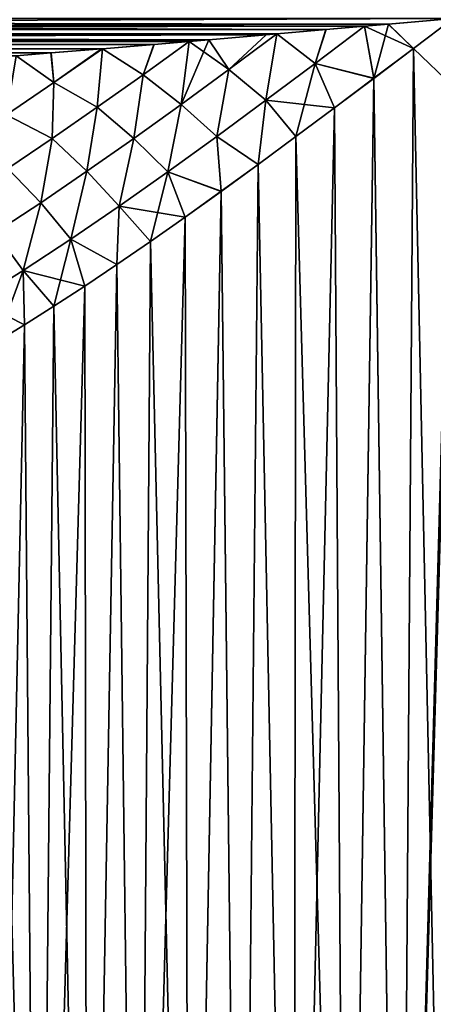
# Model space of a CAD drawing. Header units: metres. Extents: x -90 to 304, y -90 to 74.
# Tile 68 of 256: x -10 to 0, y -34 to -13. Entities that reach past the tile are written whole.
import ezdxf

# ---------------------------------------------------------------- set-up
doc = ezdxf.new("R2010")
doc.units = ezdxf.units.M
doc.layers.add('solid_21662050_350', color=7, linetype='CONTINUOUS')

msp = doc.modelspace()

# ---------------------------------------------------------------- linework, layer by layer
at = {"layer": 'solid_21662050_350'}
for points in [[(-1.429669, -12.625484, -22.494741), (-71.5, -12.5, -22.5), (0, -12.5, -22.5)], [(-2.804243, -12.746221, -22.479654), (-71.5, -12.790902, -22.471521), (-71.5, -12.5, -22.5)], [(-1.952635, -12.671449, -22.49017), (-2.804243, -12.746221, -22.479654), (-71.5, -12.5, -22.5)], [(-1.429669, -12.625484, -22.494741), (-1.952635, -12.671449, -22.49017), (-71.5, -12.5, -22.5)], [(-71.5, -12.792636, 22.471178), (-0.000087, -12.5, 22.5), (-35.750042, -12.5, 22.5)], [(-1.430704, -12.625574, 22.494734), (-0.000087, -12.5, 22.5), (-71.5, -12.792636, 22.471178)], [(-1.430704, -12.625574, 22.494734), (-0.878217, -13.164438, 22.482855), (-0.000087, -12.5, 22.5)], [(-1.429669, -12.625484, -22.494741), (0, -12.5, -22.5), (-0.87844, -13.164604, -22.482845)], [(-1.177559, -54.700001, -22.469164), (0, -12.5, -22.5), (0, -14, -22.5)], [(-1.177559, -54.700001, -22.469164), (-0.87844, -13.164604, -22.482845), (0, -12.5, -22.5)], [(0, -14, 22.5), (-0.000087, -12.5, 22.5), (-0.878217, -13.164438, 22.482855)], [(-1.95264, -12.671448, 22.49017), (-1.430704, -12.625574, 22.494734), (-71.5, -12.792636, 22.471178)], [(-2.806267, -12.746397, 22.479624), (-1.95264, -12.671448, 22.49017), (-71.5, -12.792636, 22.471178)], [(-2.804243, -12.746221, -22.479654), (-3.890333, -12.841207, -22.460678), (-71.5, -12.790902, -22.471521)], [(-3.890376, -12.841208, 22.460676), (-2.806267, -12.746397, 22.479624), (-71.5, -12.792636, 22.471178)], [(-5.822329, -13.007859, -22.411409), (-71.5, -13.072664, -22.386383), (-71.5, -12.790902, -22.471521)], [(-5.385369, -12.970503, -22.424299), (-5.822329, -13.007859, -22.411409), (-71.5, -12.790902, -22.471521)], [(-4.123721, -12.861531, -22.45578), (-5.385369, -12.970503, -22.424299), (-71.5, -12.790902, -22.471521)], [(-3.890333, -12.841207, -22.460678), (-4.123721, -12.861531, -22.45578), (-71.5, -12.790902, -22.471521)], [(-3.890376, -12.841208, 22.460676), (-71.5, -12.792636, 22.471178), (-71.5, -13.074297, 22.385706)], [(-3.040105, -13.494309, 22.368385), (-2.806267, -12.746397, 22.479624), (-3.890376, -12.841208, 22.460676)], [(-3.04006, -13.494277, -22.368391), (-3.890333, -12.841207, -22.460678), (-2.804243, -12.746221, -22.479654)], [(-3.040105, -13.494309, 22.368385), (-1.751051, -13.822457, 22.431759), (-1.95264, -12.671448, 22.49017)], [(-3.040105, -13.494309, 22.368385), (-1.95264, -12.671448, 22.49017), (-2.806267, -12.746397, 22.479624)], [(-3.04006, -13.494277, -22.368391), (-1.952635, -12.671449, -22.49017), (-1.751534, -13.822816, -22.431721)], [(-3.04006, -13.494277, -22.368391), (-2.804243, -12.746221, -22.479654), (-1.952635, -12.671449, -22.49017)], [(-1.95264, -12.671448, 22.49017), (-0.878217, -13.164438, 22.482855), (-1.430704, -12.625574, 22.494734)], [(-1.95264, -12.671448, 22.49017), (-1.751051, -13.822457, 22.431759), (-0.878217, -13.164438, 22.482855)], [(-1.429669, -12.625484, -22.494741), (-1.751534, -13.822816, -22.431721), (-1.952635, -12.671449, -22.49017)], [(-1.429669, -12.625484, -22.494741), (-0.87844, -13.164604, -22.482845), (-1.751534, -13.822816, -22.431721)], [(-4.12669, -12.861789, 22.455715), (-3.890376, -12.841208, 22.460676), (-71.5, -13.074297, 22.385706)], [(-5.389222, -12.970833, 22.424191), (-4.12669, -12.861789, 22.455715), (-71.5, -13.074297, 22.385706)], [(-5.822307, -13.007856, 22.411411), (-5.389222, -12.970833, 22.424191), (-71.5, -13.074297, 22.385706)], [(-6.596613, -13.073556, 22.386013), (-5.822307, -13.007856, 22.411411), (-71.5, -13.074297, 22.385706)], [(-5.822329, -13.007859, -22.411409), (-6.591923, -13.073162, -22.386177), (-71.5, -13.072664, -22.386383)], [(-6.838102, -13.744582, 22.119474), (-5.822307, -13.007856, 22.411411), (-6.596613, -13.073556, 22.386013)], [(-6.838102, -13.744582, 22.119474), (-6.000218, -14.39691, 21.988987), (-5.822307, -13.007856, 22.411411)], [(-6.838056, -13.74455, -22.11949), (-6.591923, -13.073162, -22.386177), (-5.822329, -13.007859, -22.411409)], [(-6.838056, -13.74455, -22.11949), (-5.822329, -13.007859, -22.411409), (-6.000124, -14.396843, -21.989012)], [(-4.947783, -13.626835, 22.250349), (-5.822307, -13.007856, 22.411411), (-6.000218, -14.39691, 21.988987)], [(-6.000124, -14.396843, -21.989012), (-5.822329, -13.007859, -22.411409), (-5.385369, -12.970503, -22.424299)], [(-6.000124, -14.396843, -21.989012), (-5.385369, -12.970503, -22.424299), (-4.947731, -13.626799, -22.25036)], [(-4.947783, -13.626835, 22.250349), (-5.389222, -12.970833, 22.424191), (-5.822307, -13.007856, 22.411411)], [(-4.947783, -13.626835, 22.250349), (-4.12669, -12.861789, 22.455715), (-5.389222, -12.970833, 22.424191)], [(-4.947731, -13.626799, -22.25036), (-5.385369, -12.970503, -22.424299), (-4.123721, -12.861531, -22.45578)], [(-4.947783, -13.626835, 22.250349), (-3.890376, -12.841208, 22.460676), (-4.12669, -12.861789, 22.455715)], [(-4.947783, -13.626835, 22.250349), (-4.129924, -14.30696, 22.192867), (-3.890376, -12.841208, 22.460676)], [(-4.947731, -13.626799, -22.25036), (-4.123721, -12.861531, -22.45578), (-3.890333, -12.841207, -22.460678)], [(-4.947731, -13.626799, -22.25036), (-3.890333, -12.841207, -22.460678), (-4.129838, -14.306899, -22.192884)], [(-3.040105, -13.494309, 22.368385), (-3.890376, -12.841208, 22.460676), (-4.129924, -14.30696, 22.192867)], [(-4.129838, -14.306899, -22.192884), (-3.890333, -12.841207, -22.460678), (-3.04006, -13.494277, -22.368391)], [(-8.86525, -13.261973, -22.292051), (-9.633051, -13.323878, -22.253485), (-71.5, -13.072664, -22.386383)], [(-7.751581, -13.170358, -22.341871), (-8.86525, -13.261973, -22.292051), (-71.5, -13.072664, -22.386383)], [(-7.733793, -13.168879, -22.342609), (-7.751581, -13.170358, -22.341871), (-71.5, -13.072664, -22.386383)], [(-6.591923, -13.073162, -22.386177), (-7.733793, -13.168879, -22.342609), (-71.5, -13.072664, -22.386383)], [(-7.733867, -13.16888, 22.342609), (-6.596613, -13.073556, 22.386013), (-71.5, -13.074297, 22.385706)], [(-7.733867, -13.16888, 22.342609), (-71.5, -13.074297, 22.385706), (-71.5, -13.333845, 22.246878)], [(-7.757115, -13.170815, 22.341644), (-7.733867, -13.16888, 22.342609), (-71.5, -13.333845, 22.246878)], [(-8.871654, -13.262491, 22.291746), (-7.757115, -13.170815, 22.341644), (-71.5, -13.333845, 22.246878)], [(-8.802814, -13.913, 21.938274), (-7.757115, -13.170815, 22.341644), (-8.871654, -13.262491, 22.291746)], [(-8.802773, -13.912973, -21.938292), (-8.86525, -13.261973, -22.292051), (-7.751581, -13.170358, -22.341871)], [(-8.802814, -13.913, 21.938274), (-7.733867, -13.16888, 22.342609), (-7.757115, -13.170815, 22.341644)], [(-8.802814, -13.913, 21.938274), (-7.84615, -14.460664, 21.779686), (-7.733867, -13.16888, 22.342609)], [(-8.802773, -13.912973, -21.938292), (-7.751581, -13.170358, -22.341871), (-7.733793, -13.168879, -22.342609)], [(-8.802773, -13.912973, -21.938292), (-7.733793, -13.168879, -22.342609), (-7.846058, -14.4606, -21.779718)], [(-6.838102, -13.744582, 22.119474), (-7.733867, -13.16888, 22.342609), (-7.84615, -14.460664, 21.779686)], [(-7.846058, -14.4606, -21.779718), (-7.733793, -13.168879, -22.342609), (-6.838056, -13.74455, -22.11949)], [(-6.838102, -13.744582, 22.119474), (-6.596613, -13.073556, 22.386013), (-7.733867, -13.16888, 22.342609)], [(-6.838056, -13.74455, -22.11949), (-7.733793, -13.168879, -22.342609), (-6.591923, -13.073162, -22.386177)], [(-1.177559, -54.700001, -22.469164), (-1.751534, -13.822816, -22.431721), (-0.87844, -13.164604, -22.482845)], [(-1.177559, -54.700001, 22.469164), (-0.878217, -13.164438, 22.482855), (-1.751051, -13.822457, 22.431759)], [(-1.177559, -54.700001, 22.469164), (0, -54.700001, 22.5), (-0.878217, -13.164438, 22.482855)], [(0, -54.700001, 22.5), (0, -14, 22.5), (-0.878217, -13.164438, 22.482855)], [(-9.633096, -13.323879, 22.253485), (-8.871654, -13.262491, 22.291746), (-71.5, -13.333845, 22.246878)], [(-8.802814, -13.913, 21.938274), (-9.633096, -13.323879, 22.253485), (-9.851272, -14.623797, 21.481709)], [(-9.851183, -14.623739, -21.48175), (-9.633051, -13.323878, -22.253485), (-8.802773, -13.912973, -21.938292)], [(-8.802814, -13.913, 21.938274), (-8.871654, -13.262491, 22.291746), (-9.633096, -13.323879, 22.253485)], [(-8.802773, -13.912973, -21.938292), (-9.633051, -13.323878, -22.253485), (-8.86525, -13.261973, -22.292051)], [(-4.947783, -13.626835, 22.250349), (-6.000218, -14.39691, 21.988987), (-5.214295, -15.105571, 21.963177)], [(-6.000124, -14.396843, -21.989012), (-4.947731, -13.626799, -22.25036), (-5.214164, -15.105474, -21.963205)], [(-4.947783, -13.626835, 22.250349), (-5.214295, -15.105571, 21.963177), (-4.129924, -14.30696, 22.192867)], [(-4.947731, -13.626799, -22.25036), (-4.129838, -14.306899, -22.192884), (-5.214164, -15.105474, -21.963205)], [(-3.040105, -13.494309, 22.368385), (-4.129924, -14.30696, 22.192867), (-2.615442, -14.47113, 22.347471)], [(-4.129838, -14.306899, -22.192884), (-3.04006, -13.494277, -22.368391), (-3.468253, -15.106449, -22.231087)], [(-3.04006, -13.494277, -22.368391), (-2.616173, -14.471676, -22.347385), (-3.468253, -15.106449, -22.231087)], [(-3.040105, -13.494309, 22.368385), (-2.615442, -14.47113, 22.347471), (-1.751051, -13.822457, 22.431759)], [(-3.04006, -13.494277, -22.368391), (-1.751534, -13.822816, -22.431721), (-2.616173, -14.471676, -22.347385)], [(-6.838102, -13.744582, 22.119474), (-7.84615, -14.460664, 21.779686), (-7.042807, -15.146865, 21.676405)], [(-7.846058, -14.4606, -21.779718), (-6.838056, -13.74455, -22.11949), (-7.042674, -15.14677, -21.676447)], [(-6.838102, -13.744582, 22.119474), (-7.042807, -15.146865, 21.676405), (-6.000218, -14.39691, 21.988987)], [(-6.838056, -13.74455, -22.11949), (-6.000124, -14.396843, -21.989012), (-7.042674, -15.14677, -21.676447)], [(-2.35189, -54.700001, -22.376743), (-2.616173, -14.471676, -22.347385), (-1.751534, -13.822816, -22.431721)], [(-2.35189, -54.700001, 22.376743), (-1.751051, -13.822457, 22.431759), (-2.615442, -14.47113, 22.347471)], [(-2.35189, -54.700001, 22.376743), (-1.177559, -54.700001, 22.469164), (-1.751051, -13.822457, 22.431759)], [(-1.177559, -54.700001, -22.469164), (-2.35189, -54.700001, -22.376743), (-1.751534, -13.822816, -22.431721)], [(-8.802814, -13.913, 21.938274), (-9.851272, -14.623797, 21.481709), (-8.839928, -15.150582, 21.392437)], [(-9.851183, -14.623739, -21.48175), (-8.802773, -13.912973, -21.938292), (-8.839791, -15.150488, -21.39249)], [(-8.802814, -13.913, 21.938274), (-8.839928, -15.150582, 21.392437), (-7.84615, -14.460664, 21.779686)], [(-8.802773, -13.912973, -21.938292), (-7.846058, -14.4606, -21.779718), (-8.839791, -15.150488, -21.39249)], [(-1.177559, -54.700001, -22.469164), (0, -14, -22.5), (0, -54.700001, -22.5)], [(-4.129924, -14.30696, 22.192867), (-5.214295, -15.105571, 21.963177), (-4.302135, -15.721044, 22.084873)], [(-5.214164, -15.105474, -21.963205), (-4.129838, -14.306899, -22.192884), (-4.303151, -15.721792, -22.084675)], [(-4.129838, -14.306899, -22.192884), (-3.468253, -15.106449, -22.231087), (-4.303151, -15.721792, -22.084675)], [(-4.129924, -14.30696, 22.192867), (-4.302135, -15.721044, 22.084873), (-3.467366, -15.105786, 22.231226)], [(-4.129924, -14.30696, 22.192867), (-3.467366, -15.105786, 22.231226), (-2.615442, -14.47113, 22.347471)], [(-7.84615, -14.460664, 21.779686), (-8.839928, -15.150582, 21.392437), (-8.074528, -15.871899, 21.312168)], [(-8.839791, -15.150488, -21.39249), (-7.846058, -14.4606, -21.779718), (-8.074356, -15.871778, -21.312231)], [(-7.84615, -14.460664, 21.779686), (-8.074528, -15.871899, 21.312168), (-7.042807, -15.146865, 21.676405)], [(-7.846058, -14.4606, -21.779718), (-7.042674, -15.14677, -21.676447), (-8.074356, -15.871778, -21.312231)], [(-6.000218, -14.39691, 21.988987), (-7.042807, -15.146865, 21.676405), (-6.292516, -15.885704, 21.678602)], [(-7.042674, -15.14677, -21.676447), (-6.000124, -14.396843, -21.989012), (-6.292352, -15.885586, -21.678648)], [(-6.000218, -14.39691, 21.988987), (-6.292516, -15.885704, 21.678602), (-5.214295, -15.105571, 21.963177)], [(-6.000124, -14.396843, -21.989012), (-5.214164, -15.105474, -21.963205), (-6.292352, -15.885586, -21.678648)], [(-3.519775, -54.700001, -22.222988), (-3.468253, -15.106449, -22.231087), (-2.616173, -14.471676, -22.347385)], [(-2.35189, -54.700001, -22.376743), (-3.519775, -54.700001, -22.222988), (-2.616173, -14.471676, -22.347385)], [(-2.35189, -54.700001, 22.376743), (-2.615442, -14.47113, 22.347471), (-3.467366, -15.105786, 22.231226)], [(-9.851272, -14.623797, 21.481709), (-9.81802, -15.809108, 20.957775), (-8.839928, -15.150582, 21.392437)], [(-9.851183, -14.623739, -21.48175), (-8.839791, -15.150488, -21.39249), (-9.817849, -15.808994, -20.957853)], [(-8.839928, -15.150582, 21.392437), (-9.81802, -15.809108, 20.957775), (-9.094128, -16.566528, 20.895721)], [(-9.817849, -15.808994, -20.957853), (-8.839791, -15.150488, -21.39249), (-9.093925, -16.566393, -20.895809)], [(-8.839928, -15.150582, 21.392437), (-9.094128, -16.566528, 20.895721), (-8.074528, -15.871899, 21.312168)], [(-8.839791, -15.150488, -21.39249), (-8.074356, -15.871778, -21.312231), (-9.093925, -16.566393, -20.895809)], [(-7.042807, -15.146865, 21.676405), (-8.074528, -15.871899, 21.312168), (-7.363735, -16.642395, 21.338173)], [(-8.074356, -15.871778, -21.312231), (-7.042674, -15.14677, -21.676447), (-7.363535, -16.642256, -21.338242)], [(-7.042807, -15.146865, 21.676405), (-7.363735, -16.642395, 21.338173), (-6.292516, -15.885704, 21.678602)], [(-7.042674, -15.14677, -21.676447), (-6.292352, -15.885586, -21.678648), (-7.363535, -16.642256, -21.338242)], [(-5.214295, -15.105571, 21.963177), (-6.292516, -15.885704, 21.678602), (-5.116612, -16.313601, 21.910505)], [(-6.292352, -15.885586, -21.678648), (-5.214164, -15.105474, -21.963205), (-5.117735, -16.314411, -21.910244)], [(-5.214295, -15.105571, 21.963177), (-5.116612, -16.313601, 21.910505), (-4.302135, -15.721044, 22.084873)], [(-5.214164, -15.105474, -21.963205), (-4.303151, -15.721792, -22.084675), (-5.117735, -16.314411, -21.910244)], [(-3.519775, -54.700001, -22.222988), (-4.303151, -15.721792, -22.084675), (-3.468253, -15.106449, -22.231087)], [(-3.519775, -54.700001, 22.222988), (-3.467366, -15.105786, 22.231226), (-4.302135, -15.721044, 22.084873)], [(-3.519775, -54.700001, 22.222988), (-2.35189, -54.700001, 22.376743), (-3.467366, -15.105786, 22.231226)], [(-9.81802, -15.809108, 20.957775), (-10.100075, -17.224394, 20.426447), (-9.094128, -16.566528, 20.895721)], [(-9.817849, -15.808994, -20.957853), (-9.093925, -16.566393, -20.895809), (-10.099849, -17.224251, -20.426559)], [(-4.678013, -54.700001, -22.008322), (-5.117735, -16.314411, -21.910244), (-4.303151, -15.721792, -22.084675)], [(-4.678013, -54.700001, 22.008322), (-4.302135, -15.721044, 22.084873), (-5.116612, -16.313601, 21.910505)], [(-4.678013, -54.700001, 22.008322), (-3.519775, -54.700001, 22.222988), (-4.302135, -15.721044, 22.084873)], [(-3.519775, -54.700001, -22.222988), (-4.678013, -54.700001, -22.008322), (-4.303151, -15.721792, -22.084675)], [(-8.074528, -15.871899, 21.312168), (-9.094128, -16.566528, 20.895721), (-8.426883, -17.369944, 20.94067)], [(-9.093925, -16.566393, -20.895809), (-8.074356, -15.871778, -21.312231), (-8.426651, -17.369791, -20.940763)], [(-8.074528, -15.871899, 21.312168), (-8.426883, -17.369944, 20.94067), (-7.363735, -16.642395, 21.338173)], [(-8.074356, -15.871778, -21.312231), (-7.363535, -16.642256, -21.338242), (-8.426651, -17.369791, -20.940763)], [(-6.292516, -15.885704, 21.678602), (-7.363735, -16.642395, 21.338173), (-5.908103, -16.880581, 21.710466)], [(-7.363535, -16.642256, -21.338242), (-6.292352, -15.885586, -21.678648), (-6.675231, -17.419836, -21.487003)], [(-6.292352, -15.885586, -21.678648), (-5.909317, -16.881435, -21.710135), (-6.675231, -17.419836, -21.487003)], [(-6.292516, -15.885704, 21.678602), (-5.908103, -16.880581, 21.710466), (-5.116612, -16.313601, 21.910505)], [(-6.292352, -15.885586, -21.678648), (-5.117735, -16.314411, -21.910244), (-5.909317, -16.881435, -21.710135)], [(-5.823429, -54.700001, -21.733332), (-5.909317, -16.881435, -21.710135), (-5.117735, -16.314411, -21.910244)], [(-5.823429, -54.700001, 21.733332), (-5.116612, -16.313601, 21.910505), (-5.908103, -16.880581, 21.710466)], [(-5.823429, -54.700001, 21.733332), (-4.678013, -54.700001, 22.008322), (-5.116612, -16.313601, 21.910505)], [(-4.678013, -54.700001, -22.008322), (-5.823429, -54.700001, -21.733332), (-5.117735, -16.314411, -21.910244)], [(-9.094128, -16.566528, 20.895721), (-10.100075, -17.224394, 20.426447), (-9.480642, -18.06171, 20.484634)], [(-10.099849, -17.224251, -20.426559), (-9.093925, -16.566393, -20.895809), (-9.480389, -18.061552, -20.484755)], [(-9.094128, -16.566528, 20.895721), (-9.480642, -18.06171, 20.484634), (-8.426883, -17.369944, 20.94067)], [(-9.093925, -16.566393, -20.895809), (-8.426651, -17.369791, -20.940763), (-9.480389, -18.061552, -20.484755)], [(-7.363735, -16.642395, 21.338173), (-8.426883, -17.369944, 20.94067), (-7.41223, -17.926714, 21.24403)], [(-8.426651, -17.369791, -20.940763), (-7.363535, -16.642256, -21.338242), (-7.413546, -17.927603, -21.243572)], [(-7.363535, -16.642256, -21.338242), (-6.675231, -17.419836, -21.487003), (-7.413546, -17.927603, -21.243572)], [(-7.363735, -16.642395, 21.338173), (-7.41223, -17.926714, 21.24403), (-6.673951, -17.418953, 21.4874)], [(-7.363735, -16.642395, 21.338173), (-6.673951, -17.418953, 21.4874), (-5.908103, -16.880581, 21.710466)], [(-6.952882, -54.700001, -21.398771), (-6.675231, -17.419836, -21.487003), (-5.909317, -16.881435, -21.710135)], [(-5.823429, -54.700001, -21.733332), (-6.952882, -54.700001, -21.398771), (-5.909317, -16.881435, -21.710135)], [(-5.823429, -54.700001, 21.733332), (-5.908103, -16.880581, 21.710466), (-6.673951, -17.418953, 21.4874)], [(-10.100075, -17.224394, 20.426447), (-10.523355, -18.709801, 19.968422), (-9.480642, -18.06171, 20.484634)], [(-10.099849, -17.224251, -20.426559), (-9.480389, -18.061552, -20.484755), (-10.523089, -18.709646, -19.968565)], [(-8.426883, -17.369944, 20.94067), (-9.480642, -18.06171, 20.484634), (-8.121758, -18.402712, 20.983019)], [(-9.480389, -18.061552, -20.484755), (-8.426651, -17.369791, -20.940763), (-8.802862, -18.846781, -20.706511)], [(-8.426651, -17.369791, -20.940763), (-8.123073, -18.403584, -20.98251), (-8.802862, -18.846781, -20.706511)], [(-8.426883, -17.369944, 20.94067), (-8.121758, -18.402712, 20.983019), (-7.41223, -17.926714, 21.24403)], [(-8.426651, -17.369791, -20.940763), (-7.413546, -17.927603, -21.243572), (-8.123073, -18.403584, -20.98251)], [(-6.952882, -54.700001, -21.398771), (-7.413546, -17.927603, -21.243572), (-6.675231, -17.419836, -21.487003)], [(-6.952882, -54.700001, 21.398771), (-6.673951, -17.418953, 21.4874), (-7.41223, -17.926714, 21.24403)], [(-6.952882, -54.700001, 21.398771), (-5.823429, -54.700001, 21.733332), (-6.673951, -17.418953, 21.4874)], [(-8.063279, -54.700001, -21.00556), (-8.123073, -18.403584, -20.98251), (-7.413546, -17.927603, -21.243572)], [(-8.063279, -54.700001, 21.00556), (-7.41223, -17.926714, 21.24403), (-8.121758, -18.402712, 20.983019)], [(-8.063279, -54.700001, 21.00556), (-6.952882, -54.700001, 21.398771), (-7.41223, -17.926714, 21.24403)], [(-6.952882, -54.700001, -21.398771), (-8.063279, -54.700001, -21.00556), (-7.413546, -17.927603, -21.243572)], [(-9.480642, -18.06171, 20.484634), (-10.523355, -18.709801, 19.968422), (-9.451144, -19.256012, 20.418762)], [(-10.523089, -18.709646, -19.968565), (-9.480389, -18.061552, -20.484755), (-10.071648, -19.633793, -20.119938)], [(-9.480389, -18.061552, -20.484755), (-9.452364, -19.256777, -20.418198), (-10.071648, -19.633793, -20.119938)], [(-9.480642, -18.06171, 20.484634), (-9.451144, -19.256012, 20.418762), (-8.801587, -18.845955, 20.707054)], [(-9.480642, -18.06171, 20.484634), (-8.801587, -18.845955, 20.707054), (-8.121758, -18.402712, 20.983019)], [(-9.480389, -18.061552, -20.484755), (-8.802862, -18.846781, -20.706511), (-9.452364, -19.256777, -20.418198)], [(-9.151574, -54.700001, -20.554773), (-8.802862, -18.846781, -20.706511), (-8.123073, -18.403584, -20.98251)], [(-8.063279, -54.700001, -21.00556), (-9.151574, -54.700001, -20.554773), (-8.123073, -18.403584, -20.98251)], [(-8.063279, -54.700001, 21.00556), (-8.121758, -18.402712, 20.983019), (-8.801587, -18.845955, 20.707054)], [(-10.523355, -18.709801, 19.968422), (-10.070492, -19.633099, 20.120518), (-9.451144, -19.256012, 20.418762)], [(-9.151574, -54.700001, -20.554773), (-9.452364, -19.256777, -20.418198), (-8.802862, -18.846781, -20.706511)], [(-9.151574, -54.700001, 20.554773), (-8.801587, -18.845955, 20.707054), (-9.451144, -19.256012, 20.418762)], [(-9.151574, -54.700001, 20.554773), (-8.063279, -54.700001, 21.00556), (-8.801587, -18.845955, 20.707054)], [(-10.214787, -54.700001, -20.047647), (-10.071648, -19.633793, -20.119938), (-9.452364, -19.256777, -20.418198)], [(-9.151574, -54.700001, -20.554773), (-10.214787, -54.700001, -20.047647), (-9.452364, -19.256777, -20.418198)], [(-9.151574, -54.700001, 20.554773), (-9.451144, -19.256012, 20.418762), (-10.070492, -19.633099, 20.120518)], [(-10.214787, -54.700001, 20.047647), (-9.151574, -54.700001, 20.554773), (-10.070492, -19.633099, 20.120518)]]:
    msp.add_3dface(points, dxfattribs=at)

doc.saveas('drawing.dxf')
